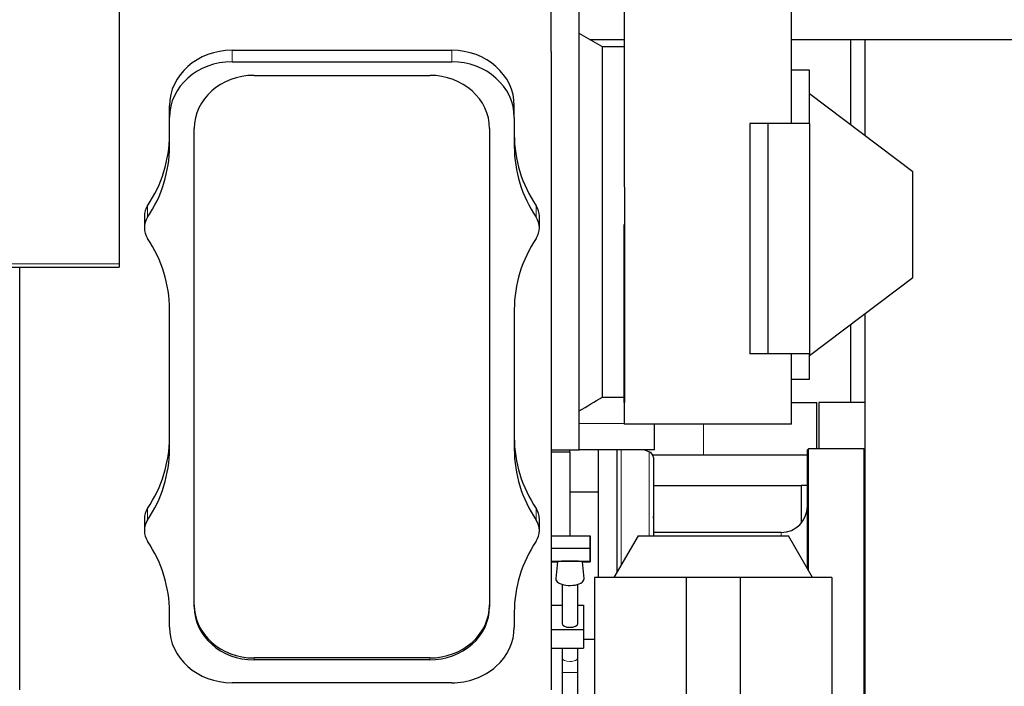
# Model space of a CAD drawing. Header units: inches. Extents: x 0 to 23760, y -13 to 16800.
# Tile 127 of 256: x 6866 to 7808, y 12567 to 13204. Entities that reach past the tile are written whole.
import ezdxf

# ---------------------------------------------------------------- set-up
doc = ezdxf.new("R2010")
doc.units = ezdxf.units.IN
doc.layers.add('1', color=7, linetype='Continuous', true_color=0xffffff)
doc.layers.add('254', color=7, linetype='Continuous', true_color=0xffffff)
doc.styles.add('latin_extended', font='simplex.shx')
doc.dimstyles.get("Standard").update_dxf_attribs({"dimtxt": 0.18, "dimasz": 0.18, "dimexe": 0.18, "dimexo": 0.0625, "dimgap": 0.09, "dimtad": 0, "dimtih": 1, "dimtoh": 1, "dimdec": 4, "dimzin": 0, "dimdsep": 46, "dimtxsty": 'Standard', "dimcen": 0.09, "dimadec": 0, "dimazin": 0, "dimtfac": 1, "dimtdec": 4, "dimtofl": 0, "dimtmove": 0, "dimatfit": 3, "dimfxl": 1, "dimtolj": 1, "dimtzin": 0, "dimarcsym": 0})

# ---------------------------------------------------------------- blocks, each defined once
blk = doc.blocks.new('_U10')
at = {"layer": '254', "color": 3, "linetype": 'Continuous', "lineweight": 13, "transparency": 16777216}
for p, q in [((9362.6, 13712.33), (9362.6, 10536.69)), ((1122.93, 11976.33), (1122.93, 10536.69)), ((1262.93, 10576.69), (9222.6, 10576.69))]:
    blk.add_line(p, q, dxfattribs=at)
at = {"layer": '254', "color": 3, "transparency": 16777216}
for points in [[(1262.93, 10600.02), (1262.93, 10553.35), (1122.93, 10576.69)], [(9222.6, 10553.35), (9222.6, 10600.02), (9362.6, 10576.69)]]:
    blk.add_solid(points, dxfattribs=at)
at = {"layer": 'Defpoints', "color": 0, "transparency": 16777216}
for p in [(9362.6, 13752.33), (1122.93, 12016.33), (9362.6, 10576.69)]:
    blk.add_point(p, dxfattribs=at)
at = {"layer": '254', "color": 2, "lineweight": 13, "transparency": 16777216, "insert": (4996.1, 10786.69), "char_height": 140, "attachment_point": 1, "style": 'latin_extended'}
blk.add_mtext('\\A1;8240', dxfattribs=at)

msp = doc.modelspace()

# ---------------------------------------------------------------- linework, layer by layer
at = {"layer": '1', "color": 2, "linetype": 'Continuous', "lineweight": 25}
for p, q in [((6961.489, 13259.978), (6961.489, 12970.846)), ((7374.702, 13173.761), (7374.702, 13229.171)), ((7444.514, 13228.332), (7444.514, 13051.59)), ((7604.514, 13104.832), (7604.514, 13228.332)), ((7401.514, 12794.878), (7401.514, 13223.332)), ((7423.514, 13178.332), (7401.514, 13191.032)), ((7411.374, 13185.341), (7444.514, 13185.341)), ((7604.522, 13185.341), (8064.393, 13185.341)), ((7660.664, 13185.336), (7660.664, 13103.925)), ((7674.514, 13185.352), (7674.514, 13093.504)), ((7069.489, 13174.97), (7279.489, 13174.97)), ((7374.702, 13173.761), (7374.702, 12564.02)), ((7423.514, 12843.623), (7423.514, 13178.332)), ((7444.515, 13178.332), (7423.514, 13178.332)), ((7069.489, 13163.888), (7279.489, 13163.888)), ((7090.489, 13150.915), (7258.489, 13150.915)), ((7621.514, 13155.832), (7604.514, 13155.832)), ((7621.514, 13104.84), (7621.514, 13155.832)), ((7720.514, 13058.832), (7621.514, 13133.432)), ((7009.66, 13110.818), (7009.66, 13121.9)), ((7339.319, 13110.818), (7339.319, 13121.9)), ((7009.66, 13083.119), (7009.66, 13110.818)), ((7339.319, 13110.818), (7339.319, 13083.119)), ((7581.59, 13104.832), (7564.514, 13104.832)), ((7564.514, 13104.832), (7564.514, 12884.832)), ((7621.59, 13104.832), (7581.59, 13104.832)), ((7581.59, 13104.832), (7581.59, 12884.832)), ((7621.59, 13104.832), (7621.59, 12884.832)), ((7033.285, 12643.364), (7033.285, 13100.174)), ((7315.693, 13100.174), (7315.693, 12643.364)), ((7720.514, 12957.832), (7720.514, 13058.832)), ((6985.66, 13016.346), (6985.66, 13005.264)), ((7363.319, 13005.264), (7363.319, 13016.346)), ((7444.514, 12838.332), (7444.514, 13008.332)), ((7444.739, 13008.332), (7444.739, 12838.332)), ((6856.265, 12967.617), (6961.489, 12967.617)), ((6866.514, 12564.02), (6866.514, 12967.609)), ((6961.489, 12970.846), (6961.489, 12967.617)), ((7621.514, 12883.232), (7720.514, 12957.832)), ((7009.66, 12793.954), (7009.66, 12927.409)), ((7339.319, 12927.409), (7339.319, 12793.954)), ((7674.514, 12923.22), (7674.514, 12544.332)), ((7660.664, 12912.737), (7660.664, 12838.332)), ((7581.59, 12884.832), (7564.514, 12884.832)), ((7621.59, 12884.832), (7581.59, 12884.832)), ((7604.288, 12838.332), (7604.288, 12884.832)), ((7604.514, 12838.332), (7604.514, 12884.832)), ((7621.514, 12860.832), (7621.514, 12884.837)), ((7604.514, 12860.832), (7621.514, 12860.832)), ((7423.514, 12843.623), (7444.514, 12843.623)), ((7444.739, 12838.332), (7444.514, 12838.332)), ((7444.514, 12838.332), (7444.514, 12817.832)), ((7604.514, 12838.332), (7604.288, 12838.332)), ((7604.512, 12838.332), (7628.514, 12838.332)), ((7604.514, 12817.832), (7604.514, 12838.332)), ((7628.514, 12794.332), (7628.514, 12838.332)), ((7630.514, 12838.332), (7630.514, 12794.332)), ((7674.513, 12838.332), (7630.514, 12838.332)), ((7604.514, 12817.832), (7444.514, 12817.832)), ((7473.414, 12793.332), (7473.414, 12817.832)), ((7374.703, 12793.332), (7401.514, 12793.332)), ((7392.514, 12791.092), (7392.514, 12793.333)), ((7401.514, 12793.332), (7401.514, 12794.878)), ((7473.414, 12793.332), (7401.514, 12793.332)), ((7419.514, 12793.332), (7419.514, 12792.387)), ((7437.435, 12793.338), (7437.435, 12676.224)), ((7468.395, 12791.461), (7463.306, 12793.333)), ((7620.514, 12794.332), (7619.514, 12793.332)), ((7619.514, 12679.831), (7619.514, 12793.332)), ((7673.514, 12794.332), (7620.514, 12794.332)), ((7620.514, 12678.103), (7620.514, 12794.332)), ((7674.514, 12793.332), (7673.514, 12794.332)), ((7673.514, 12794.332), (7673.514, 12335.219)), ((7392.514, 12791.092), (7374.702, 12791.092)), ((7392.514, 12791.092), (7392.514, 12710.998)), ((7419.514, 12792.392), (7419.514, 12789.916)), ((7419.514, 12789.912), (7419.514, 12752.967)), ((7471.799, 12788.332), (7619.518, 12788.332)), ((7472.357, 12785.782), (7472.357, 12711.165)), ((7472.358, 12759.332), (7613.53, 12759.332)), ((7619.514, 12759.332), (7613.53, 12759.332)), ((7613.53, 12759.332), (7613.53, 12723.103)), ((7419.514, 12752.967), (7392.514, 12752.967)), ((7419.514, 12752.967), (7419.514, 12688.974)), ((6985.66, 12727.18), (6985.66, 12716.099)), ((7363.319, 12716.099), (7363.319, 12727.18)), ((7472.514, 12727.999), (7472.514, 12711.159)), ((7374.703, 12710.998), (7412.014, 12710.998)), ((7412.014, 12710.394), (7412.014, 12710.998)), ((7412.014, 12710.998), (7412.014, 12699.312)), ((7412.014, 12698.103), (7412.014, 12710.394)), ((7457.608, 12711.158), (7434.514, 12671.158)), ((7457.608, 12711.158), (7601.42, 12711.158)), ((7594.514, 12714.332), (7472.509, 12714.332)), ((7624.514, 12671.158), (7601.42, 12711.158)), ((7374.703, 12699.312), (7412.014, 12699.312)), ((7412.014, 12699.312), (7412.014, 12687.021)), ((7412.014, 12686.416), (7412.014, 12698.103)), ((7374.702, 12686.416), (7380.639, 12686.416)), ((7374.703, 12687.021), (7412.014, 12687.021)), ((7380.627, 12686.416), (7379.028, 12670.216)), ((7404.388, 12686.416), (7412.014, 12686.416)), ((7406, 12670.216), (7404.4, 12686.416)), ((7412.014, 12687.021), (7412.014, 12686.416)), ((7419.514, 12688.981), (7419.514, 12684.692)), ((7419.514, 12684.687), (7419.514, 12671.16)), ((7503.713, 12671.158), (7416.014, 12671.158)), ((7416.014, 12671.158), (7416.014, 12440.358)), ((7555.314, 12671.158), (7503.713, 12671.158)), ((7503.713, 12671.158), (7503.713, 12440.358)), ((7643.014, 12671.158), (7555.314, 12671.158)), ((7555.314, 12671.158), (7555.314, 12440.358)), ((7643.014, 12671.158), (7643.014, 12440.358)), ((7385.014, 12664.749), (7385.014, 12627.196)), ((7400.014, 12627.196), (7400.014, 12664.749)), ((7406.014, 12669.932), (7405.999, 12670.217)), ((7374.702, 12644.743), (7385.014, 12644.743)), ((7400.013, 12644.743), (7405.514, 12644.743)), ((7405.514, 12644.743), (7405.514, 12621.655)), ((7009.66, 12623.849), (7009.66, 12638.243)), ((7339.319, 12638.243), (7339.319, 12623.849)), ((7374.702, 12621.655), (7405.514, 12621.655)), ((7405.514, 12621.655), (7405.514, 12603.915)), ((7416.013, 12612.038), (7405.514, 12612.038)), ((7374.702, 12603.915), (7405.514, 12603.915)), ((7385.014, 12603.915), (7385.014, 12594.483)), ((7400.014, 12594.483), (7400.014, 12603.915)), ((7258.489, 12594.47), (7090.489, 12594.47)), ((7258.489, 12592.623), (7090.489, 12592.623)), ((7385.014, 12594.483), (7385.014, 12580.631)), ((7400.014, 12580.631), (7400.014, 12594.483)), ((7385.014, 12580.631), (7385.014, 12527.76)), ((7400.014, 12527.76), (7400.014, 12580.631)), ((7279.489, 12570.78), (7069.489, 12570.78))]:
    msp.add_line(p, q, dxfattribs=at)
at = {"layer": '1', "color": 110, "linetype": 'Continuous', "lineweight": 13}
for p, q in [((7069.489, 13163.888), (7069.489, 13174.97)), ((7279.489, 13163.888), (7279.489, 13174.97)), ((6988.766, 13015.342), (6988.766, 13026.424)), ((7360.212, 13015.342), (7360.212, 13026.424)), ((7444.739, 13008.332), (7444.514, 13008.332)), ((6856.265, 12970.846), (6961.489, 12970.846)), ((7401.514, 12818.332), (7444.513, 12818.332)), ((7520.301, 12817.832), (7520.301, 12788.332)), ((7441.397, 12793.333), (7441.397, 12683.083)), ((7468.395, 12791.461), (7468.395, 12711.164)), ((6988.766, 12726.177), (6988.766, 12737.259)), ((7360.212, 12726.177), (7360.212, 12737.259)), ((7594.514, 12714.332), (7594.514, 12711.156)), ((7090.489, 12592.623), (7090.489, 12594.47)), ((7258.489, 12592.623), (7258.489, 12594.47)), ((7392.514, 12580.631), (7385.014, 12580.631)), ((7400.014, 12580.631), (7392.514, 12580.631))]:
    msp.add_line(p, q, dxfattribs=at)
at = {"layer": '1', "color": 2, "linetype": 'Continuous', "lineweight": 25}
for centre, radius, start, end in [((7466.307, 12785.782), 6.05, 0, 69.806365), ((7594.514, 12739.332), 25, 270, 0), ((7465.661, 12727.999), 6.852, 0, 12.274283)]:
    msp.add_arc(centre, radius, start, end, dxfattribs=at)
for centre, major_axis, ratio, start_param, end_param in [((7069.489, 13121.9), (-59.83, 0), 0.8870108, 4.712389, 6.2831853), ((7279.489, 13121.9), (-59.83, 0), 0.8870108, 3.1415927, 4.712389), ((7069.489, 13110.818), (-59.83, 0), 0.8870108, 4.712389, 6.2831853), ((7279.489, 13110.818), (-59.83, 0), 0.8870108, 3.1415927, 4.712389), ((7090.489, 13100.174), (-57.204, 0), 0.8870108, 4.712389, 6.2831853), ((7258.489, 13100.174), (-57.204, 0), 0.8870108, 3.1415927, 4.712389), ((6859.489, 13094.201), (150.17, 0), 0.8870108, 5.7493652, 6.2831853), ((7489.489, 13094.201), (150.17, 0), 0.8870108, 3.1415927, 3.6754128), ((6859.489, 13083.119), (150.17, 0), 0.8870108, 5.7493652, 6.2831853), ((7489.489, 13083.119), (150.17, 0), 0.8870108, 3.1415927, 3.6754128), ((7007.989, 13016.346), (-22.33, 0), 0.8870108, 5.7493652, 6.2831853), ((7340.989, 13016.346), (-22.33, 0), 0.8870108, 3.1415927, 3.6754128), ((7007.989, 13005.264), (-22.33, 0), 0.8870108, 5.7493652, 6.8170055), ((7340.989, 13005.264), (-22.33, 0), 0.8870108, 2.6077725, 3.6754128), ((6859.489, 12927.409), (150.17, 0), 0.8870108, 0, 0.5338202), ((7489.489, 12927.409), (150.17, 0), 0.8870108, 2.6077725, 3.1415927), ((6859.489, 12805.036), (150.17, 0), 0.8870108, 5.7493652, 6.2831853), ((7489.489, 12805.036), (150.17, 0), 0.8870108, 3.1415927, 3.6754128), ((6859.489, 12793.954), (150.17, 0), 0.8870108, 5.7493652, 6.2831853), ((7489.489, 12793.954), (150.17, 0), 0.8870108, 3.1415927, 3.6754128), ((7007.989, 12727.18), (-22.33, 0), 0.8870108, 5.7493652, 6.2831853), ((7340.989, 12727.18), (-22.33, 0), 0.8870108, 3.1415927, 3.6754128), ((7007.989, 12716.099), (-22.33, 0), 0.8870108, 5.7493652, 6.8170055), ((7340.989, 12716.099), (-22.33, 0), 0.8870108, 2.6077725, 3.6754128), ((6859.489, 12638.243), (150.17, 0), 0.8870108, 0, 0.5338202), ((7489.489, 12638.243), (150.17, 0), 0.8870108, 2.6077725, 3.1415927), ((7392.514, 12686.386), (-11.889, 0), 0.0504317, 3.1921258, 6.2326522), ((7392.514, 12669.932), (13.5, 0), 0.4617486, 3.0960064, 5.7595867), ((7392.514, 12669.932), (13.5, 0), 0.4617486, 5.7595867, 6.2831853), ((7090.489, 12645.211), (-57.204, 0), 0.8870108, 0, 1.5707963), ((7090.489, 12643.364), (-57.204, 0), 0.8870108, 0, 1.5707963), ((7258.489, 12645.211), (-57.204, 0), 0.8870108, 1.5707963, 3.1415927), ((7258.489, 12643.364), (-57.204, 0), 0.8870108, 1.5707963, 3.1415927), ((7069.489, 12623.849), (-59.83, 0), 0.8870108, 0, 1.5707963), ((7279.489, 12623.849), (-59.83, 0), 0.8870108, 1.5707963, 3.1415927), ((7392.514, 12627.196), (7.5, 0), 0.4617486, 3.1415927, 6.2830871)]:
    msp.add_ellipse(centre, major_axis=major_axis, ratio=ratio, start_param=start_param, end_param=end_param, dxfattribs=at)
at = {"layer": '1', "color": 110, "linetype": 'Continuous', "lineweight": 13}
for start_param, end_param in [(0, 1.5707963), (1.5707963, 3.1416908)]:
    msp.add_ellipse((7392.514, 12594.483), major_axis=(-7.5, 0), ratio=0.4617486, start_param=start_param, end_param=end_param, dxfattribs=at)
at = {"layer": '1', "color": 2, "linetype": 'Continuous', "lineweight": 25}
msp.add_open_spline([(7444.514, 13051.693), (7444.515, 13051.503), (7444.515, 13051.313), (7444.519, 13049.127), (7444.527, 13047.124), (7444.549, 13043.107), (7444.563, 13041.092), (7444.592, 13037.052), (7444.624, 13032.999), (7444.67, 13026.886), (7444.708, 13020.738), (7444.725, 13016.616), (7444.733, 13013.516), (7444.735, 13012.481), (7444.737, 13010.926), (7444.738, 13010.407), (7444.739, 13009.369), (7444.739, 13008.851), (7444.739, 13008.332)], degree=3, knots=[0, 0, 0, 0, 0.0133897, 0.0133897, 0.154334, 0.154334, 0.2952784, 0.2952784, 0.4362227, 0.577167, 0.7181113, 0.8590557, 0.8590557, 0.9295278, 0.9295278, 0.9647639, 0.9647639, 1, 1, 1, 1], dxfattribs=at)
msp.add_open_spline([(7401.514, 12830.544), (7408.851, 12834.897), (7416.185, 12839.256), (7423.514, 12843.623)], degree=3, dxfattribs=at)

# ---------------------------------------------------------------- dimensions: what is measured, and where the dimension line sits
at = {"layer": '254', "color": 2, "linetype": 'Continuous', "lineweight": 13}
dim = msp.add_linear_dim(base=(9362.604, 10576.686), p1=(1122.932, 12016.332), p2=(9362.604, 13752.332), dimstyle='Standard', override={"dimscale": 40, "dimtxt": 3.5, "dimasz": 3.5, "dimexe": 1, "dimexo": 1, "dimgap": 1.75, "dimtad": 1, "dimtih": 1, "dimtoh": 0, "dimdec": 0, "dimlfac": 1, "dimzin": 8, "dimdsep": 46, "dimlunit": 2, "dimtxsty": 'latin_extended', "dimsah": 1, "dimse1": 0, "dimse2": 0, "dimsd1": 0, "dimsd2": 0, "dimclrd": 3, "dimclre": 3, "dimclrt": 2, "dimtol": 0, "dimtm": -0.1, "dimtfac": 0.714286, "dimtdec": 3, "dimtofl": 1, "dimtmove": 0, "dimtzin": 8, "dimlwd": 13, "dimlwe": 13}, dxfattribs=at)
dim.commit()
dim.dimension.update_dxf_attribs({"geometry": '_U10', "text_midpoint": (5242.768, 10576.686), "dimtype": 160})

doc.saveas('drawing.dxf')
